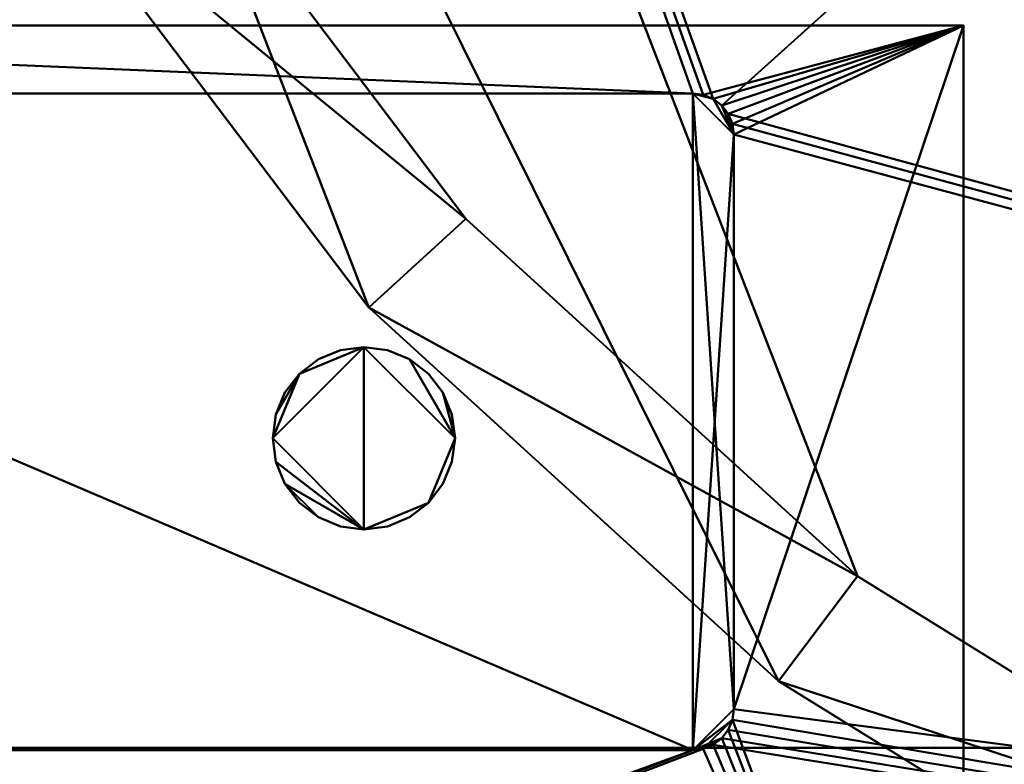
# Model space of a CAD drawing. Header units: millimetres. Extents: x -940 to 940, y -385 to 383.
# Tile 67 of 256: x -788 to -668, y -302 to -212. Entities that reach past the tile are written whole.
import ezdxf

# ---------------------------------------------------------------- set-up
doc = ezdxf.new("R2010")
doc.units = ezdxf.units.MM
doc.layers.add('M-EQPM', color=50, linetype='Continuous', lineweight=30)

# ---------------------------------------------------------------- blocks, each defined once
blk = doc.blocks.new('HVAC_Air-Conditioning_Fujitsu General_V-IV AJY072-090LALDH - AJY072-090LALDH-18479-View 1')
at = {"layer": 'M-EQPM', "lineweight": 40}
mesh = blk.add_polyface(dxfattribs=at)
corners = [(-445, 382.5, 1576), (-450.18, 381.82, 1576), (-455, 379.82, 1576), (-459.14, 376.64, 1576), (-462.32, 372.5, 1576), (-464.32, 367.68, 1576), (-465, 362.5, 1576), (-465, -362.5, 1576), (-464.32, -367.68, 1576), (-462.32, -372.5, 1576), (-459.14, -376.64, 1576), (-455, -379.82, 1576), (-450.18, -381.82, 1576), (-445, -382.5, 1576), (345, -382.5, 1576), (465, -262.5, 1576), (465, 362.5, 1576), (464.32, 367.68, 1576), (462.32, 372.5, 1576), (459.14, 376.64, 1576), (455, 379.82, 1576), (450.18, 381.82, 1576), (445, 382.5, 1576)]
mesh.append_faces([[corners[k] for k in face] for face in [(7, 0, 6)]], dxfattribs={"vtx0": -1, "vtx1": -1})
mesh.append_faces([[corners[k] for k in face] for face in [(13, 0, 7, 12)]], dxfattribs={"vtx0": -1, "vtx1": -1, "vtx2": -1})
mesh.append_faces([[corners[k] for k in face] for face in [(0, 13, 14, 22), (2, 5, 6)]], dxfattribs={"vtx0": -1, "vtx2": -1})
mesh.append_faces([[corners[k] for k in face] for face in [(16, 18, 19, 22)]], dxfattribs={"vtx0": -1, "vtx2": -1, "vtx3": -1})
mesh.append_faces([[corners[k] for k in face] for face in [(22, 14, 15, 16)]], dxfattribs={"vtx0": -1, "vtx3": -1})
mesh.append_faces([[corners[k] for k in face] for face in [(21, 22, 19, 20), (17, 18, 16)]], dxfattribs={"vtx1": -1})
mesh.append_faces([[corners[k] for k in face] for face in [(10, 11, 12, 9)]], dxfattribs={"vtx2": -1})
mesh.append_faces([[corners[k] for k in face] for face in [(7, 8, 9, 12), (0, 1, 2, 6)]], dxfattribs={"vtx2": -1, "vtx3": -1})
mesh.append_faces([[corners[k] for k in face] for face in [(2, 3, 4, 5)]], dxfattribs={"vtx3": -1})
mesh = blk.add_polyface(dxfattribs=at)
corners = [(-445, 382.5, 70), (445, 382.5, 70), (450.18, 381.82, 70), (455, 379.82, 70), (459.14, 376.64, 70), (462.32, 372.5, 70), (464.32, 367.68, 70), (465, 362.5, 70), (465, -262.5, 70), (345, -382.5, 70), (325, -382.5, 70), (325, -362.5, 70), (285, -362.5, 70), (285, -382.5, 70), (-445, -382.5, 70), (-450.18, -381.82, 70), (-455, -379.82, 70), (-459.14, -376.64, 70), (-462.32, -372.5, 70), (-464.32, -367.68, 70), (-465, -362.5, 70), (-465, 362.5, 70), (-464.32, 367.68, 70), (-462.32, 372.5, 70), (-459.14, 376.64, 70), (-455, 379.82, 70), (-450.18, 381.82, 70), (-423, -295.5, 70), (-422.83, -296.79, 70), (-422.33, -298, 70), (-421.54, -299.04, 70), (-420.5, -299.83, 70), (-419.29, -300.33, 70), (-418, -300.5, 70), (-231, -300.5, 70), (-229.71, -300.33, 70), (-228.5, -299.83, 70), (-227.46, -299.04, 70), (-226.67, -298, 70), (-226.17, -296.79, 70), (-226, -295.5, 70), (-226, -225.5, 70), (-226.17, -224.21, 70), (-226.67, -223, 70), (-227.46, -221.96, 70), (-228.5, -221.17, 70), (-229.71, -220.67, 70), (-231, -220.5, 70), (-418, -220.5, 70), (-419.29, -220.67, 70), (-420.5, -221.17, 70), (-421.54, -221.96, 70), (-422.33, -223, 70), (-422.83, -224.21, 70), (-423, -225.5, 70)]
mesh.append_faces([[corners[k] for k in face] for face in [(42, 12, 41), (43, 12, 42), (26, 22, 25), (35, 14, 34), (30, 20, 29), (54, 20, 53)]], dxfattribs={"vtx0": -1, "vtx1": -1})
mesh.append_faces([[corners[k] for k in face] for face in [(21, 0, 47, 48)]], dxfattribs={"vtx0": -1, "vtx1": -1, "vtx3": -1})
mesh.append_faces([[corners[k] for k in face] for face in [(45, 0, 1, 44), (0, 45, 46), (21, 52, 53, 20), (0, 46, 47), (13, 37, 38), (14, 33, 34), (8, 11, 12, 7), (20, 14, 15, 19), (19, 15, 16, 18)]], dxfattribs={"vtx0": -1, "vtx2": -1})
mesh.append_faces([[corners[k] for k in face] for face in [(12, 43, 44, 1), (20, 31, 32, 14)]], dxfattribs={"vtx0": -1, "vtx2": -1, "vtx3": -1})
mesh.append_faces([[corners[k] for k in face] for face in [(17, 18, 16)]], dxfattribs={"vtx1": -1})
mesh.append_faces([[corners[k] for k in face] for face in [(48, 49, 21), (50, 51, 21), (51, 52, 21), (49, 50, 21), (38, 39, 13), (36, 37, 13), (40, 41, 12), (30, 31, 20), (54, 27, 20), (28, 29, 20), (27, 28, 20), (32, 33, 14)]], dxfattribs={"vtx1": -1, "vtx2": -1})
mesh.append_faces([[corners[k] for k in face] for face in [(1, 2, 7, 12)]], dxfattribs={"vtx1": -1, "vtx2": -1, "vtx3": -1})
mesh.append_faces([[corners[k] for k in face] for face in [(2, 3, 6, 7), (26, 0, 21, 22), (39, 40, 12, 13), (35, 36, 13, 14)]], dxfattribs={"vtx1": -1, "vtx3": -1})
mesh.append_faces([[corners[k] for k in face] for face in [(23, 24, 25, 22), (9, 10, 11, 8)]], dxfattribs={"vtx2": -1})
mesh.append_faces([[corners[k] for k in face] for face in [(3, 4, 5, 6)]], dxfattribs={"vtx3": -1})
mesh = blk.add_polyface(dxfattribs=at)
corners = [(405, 372.5, 1578), (-405, 372.5, 1578), (-405, -372.5, 1578), (340.86, -372.5, 1578), (405, -308.36, 1578)]
mesh.append_faces([[corners[k] for k in face] for face in [(4, 0, 3)]], dxfattribs={"vtx1": -1})
mesh.append_faces([[corners[k] for k in face] for face in [(1, 2, 3, 0)]], dxfattribs={"vtx2": -1})
mesh = blk.add_polyface(dxfattribs=at)
corners = [(405, 372.5, 1576), (405, -308.36, 1576), (340.86, -372.5, 1576), (-405, -372.5, 1576), (-405, 372.5, 1576)]
mesh.append_faces([[corners[k] for k in face] for face in [(3, 4, 2)]], dxfattribs={"vtx1": -1})
mesh.append_faces([[corners[k] for k in face] for face in [(0, 1, 2, 4)]], dxfattribs={"vtx2": -1})
mesh = blk.add_polyface(dxfattribs=at)
corners = [(-366, 0, 1576), (-359.77, 67.25, 1576), (-341.28, 132.21, 1576), (-311.18, 192.67, 1576), (-270.48, 246.57, 1576), (-220.56, 292.07, 1576), (-163.14, 327.63, 1576), (-100.16, 352.03, 1576), (-33.77, 364.44, 1576), (33.77, 364.44, 1576), (100.16, 352.03, 1576), (163.14, 327.63, 1576), (220.56, 292.07, 1576), (270.48, 246.57, 1576), (311.18, 192.67, 1576), (341.28, 132.21, 1576), (359.77, 67.25, 1576), (366, 0, 1576), (359.77, -67.25, 1576), (341.28, -132.21, 1576), (311.18, -192.67, 1576), (270.48, -246.57, 1576), (220.56, -292.07, 1576), (163.14, -327.63, 1576), (100.16, -352.03, 1576), (33.77, -364.44, 1576), (-33.77, -364.44, 1576), (-100.16, -352.03, 1576), (-163.14, -327.63, 1576), (-220.56, -292.07, 1576), (-270.48, -246.57, 1576), (-311.18, -192.67, 1576), (-341.28, -132.21, 1576), (-359.77, -67.25, 1576)]
mesh.append_faces([[corners[k] for k in face] for face in [(17, 15, 16), (28, 26, 27)]], dxfattribs={"vtx0": -1})
mesh.append_faces([[corners[k] for k in face] for face in [(0, 26, 28, 29)]], dxfattribs={"vtx0": -1, "vtx1": -1, "vtx3": -1})
mesh.append_faces([[corners[k] for k in face] for face in [(0, 29, 30)]], dxfattribs={"vtx0": -1, "vtx2": -1})
mesh.append_faces([[corners[k] for k in face] for face in [(0, 20, 21, 23)]], dxfattribs={"vtx0": -1, "vtx2": -1, "vtx3": -1})
mesh.append_faces([[corners[k] for k in face] for face in [(17, 11, 12, 13), (0, 23, 24, 25), (0, 30, 31, 32)]], dxfattribs={"vtx0": -1, "vtx3": -1})
mesh.append_faces([[corners[k] for k in face] for face in [(19, 20, 18), (33, 0, 32)]], dxfattribs={"vtx1": -1})
mesh.append_faces([[corners[k] for k in face] for face in [(8, 9, 17, 7), (14, 15, 17, 13), (4, 5, 17, 3), (6, 7, 17, 5), (25, 26, 0), (17, 18, 1)]], dxfattribs={"vtx1": -1, "vtx2": -1})
mesh.append_faces([[corners[k] for k in face] for face in [(0, 1, 18, 20)]], dxfattribs={"vtx1": -1, "vtx2": -1, "vtx3": -1})
mesh.append_faces([[corners[k] for k in face] for face in [(21, 22, 23)]], dxfattribs={"vtx2": -1})
mesh.append_faces([[corners[k] for k in face] for face in [(9, 10, 11, 17), (1, 2, 3, 17)]], dxfattribs={"vtx2": -1, "vtx3": -1})
mesh = blk.add_polyface(dxfattribs=at)
corners = [(-350, 0, 1690), (-344.04, -64.31, 1690), (-326.37, -126.43, 1690), (-297.58, -184.25, 1690), (-258.65, -235.79, 1690), (-210.92, -279.31, 1690), (-156.01, -313.31, 1690), (-95.78, -336.64, 1690), (-32.29, -348.51, 1690), (32.29, -348.51, 1690), (95.78, -336.64, 1690), (156.01, -313.31, 1690), (210.92, -279.31, 1690), (258.65, -235.79, 1690), (297.58, -184.25, 1690), (326.37, -126.43, 1690), (344.04, -64.31, 1690), (350, 0, 1690), (344.04, 64.31, 1690), (326.37, 126.43, 1690), (297.58, 184.25, 1690), (258.65, 235.79, 1690), (210.92, 279.31, 1690), (156.01, 313.31, 1690), (95.78, 336.64, 1690), (32.29, 348.51, 1690), (-32.29, 348.51, 1690), (-95.78, 336.64, 1690), (-156.01, 313.31, 1690), (-210.92, 279.31, 1690), (-258.65, 235.79, 1690), (-297.58, 184.25, 1690), (-326.37, 126.43, 1690), (-344.04, 64.31, 1690)]
mesh.append_faces([[corners[k] for k in face] for face in [(13, 11, 12)]], dxfattribs={"vtx0": -1})
mesh.append_faces([[corners[k] for k in face] for face in [(32, 16, 30, 31), (33, 16, 32)]], dxfattribs={"vtx0": -1, "vtx1": -1})
mesh.append_faces([[corners[k] for k in face] for face in [(33, 7, 9, 10)]], dxfattribs={"vtx0": -1, "vtx1": -1, "vtx3": -1})
mesh.append_faces([[corners[k] for k in face] for face in [(16, 22, 23)]], dxfattribs={"vtx0": -1, "vtx2": -1})
mesh.append_faces([[corners[k] for k in face] for face in [(33, 10, 11, 13)]], dxfattribs={"vtx0": -1, "vtx2": -1, "vtx3": -1})
mesh.append_faces([[corners[k] for k in face] for face in [(16, 25, 26, 27), (16, 20, 21, 22), (16, 18, 19, 20), (33, 1, 2, 3), (33, 3, 4, 5), (33, 5, 6, 7)]], dxfattribs={"vtx0": -1, "vtx3": -1})
mesh.append_faces([[corners[k] for k in face] for face in [(29, 30, 16), (24, 25, 16, 23), (13, 14, 33)]], dxfattribs={"vtx1": -1, "vtx2": -1})
mesh.append_faces([[corners[k] for k in face] for face in [(16, 17, 18), (7, 8, 9), (33, 0, 1)]], dxfattribs={"vtx2": -1})
mesh.append_faces([[corners[k] for k in face] for face in [(27, 28, 29, 16), (14, 15, 16, 33)]], dxfattribs={"vtx2": -1, "vtx3": -1})
mesh = blk.add_polyface(dxfattribs=at)
corners = [(-366, 0, 1576), (-359.77, -67.25, 1576), (-341.28, -132.21, 1576), (-311.18, -192.67, 1576), (-270.48, -246.57, 1576), (-220.56, -292.07, 1576), (-163.14, -327.63, 1576), (-100.16, -352.03, 1576), (-33.77, -364.44, 1576), (33.77, -364.44, 1576), (100.16, -352.03, 1576), (163.14, -327.63, 1576), (220.56, -292.07, 1576), (270.48, -246.57, 1576), (311.18, -192.67, 1576), (341.28, -132.21, 1576), (359.77, -67.25, 1576), (366, 0, 1576), (350, 0, 1690), (344.04, -64.31, 1690), (326.37, -126.43, 1690), (297.58, -184.25, 1690), (258.65, -235.79, 1690), (210.92, -279.31, 1690), (156.01, -313.31, 1690), (95.78, -336.64, 1690), (32.29, -348.51, 1690), (-32.29, -348.51, 1690), (-95.78, -336.64, 1690), (-156.01, -313.31, 1690), (-210.92, -279.31, 1690), (-258.65, -235.79, 1690), (-297.58, -184.25, 1690), (-326.37, -126.43, 1690), (-344.04, -64.31, 1690), (-350, 0, 1690)]
mesh.append_faces([[corners[k] for k in face] for face in [(19, 17, 18)]], dxfattribs={"vtx0": -1})
mesh.append_faces([[corners[k] for k in face] for face in [(25, 11, 24), (24, 12, 23), (16, 20, 15), (12, 24, 11), (14, 22, 13), (29, 6, 28), (33, 2, 32), (31, 4, 30), (7, 28, 6), (8, 28, 7)]], dxfattribs={"vtx0": -1, "vtx1": -1})
mesh.append_faces([[corners[k] for k in face] for face in [(16, 19, 20), (13, 22, 23), (14, 21, 22), (10, 25, 26), (9, 26, 27, 8), (5, 29, 30), (1, 33, 34), (3, 31, 32), (29, 5, 6), (30, 4, 5)]], dxfattribs={"vtx0": -1, "vtx2": -1})
mesh.append_faces([[corners[k] for k in face] for face in [(20, 21, 15), (16, 17, 19), (14, 15, 21), (12, 13, 23), (10, 11, 25), (9, 10, 26), (27, 28, 8), (0, 1, 34), (3, 4, 31), (2, 3, 32), (1, 2, 33)]], dxfattribs={"vtx1": -1, "vtx2": -1})
mesh.append_faces([[corners[k] for k in face] for face in [(34, 35, 0)]], dxfattribs={"vtx2": -1})
mesh = blk.add_polyface(dxfattribs=at)
corners = [(-428, -212.22, 340), (-198, -212.22, 340), (-198, -372.5, 340), (-428, -372.5, 340)]
mesh.append_faces([[corners[k] for k in face] for face in [(0, 1, 2, 3)]])
mesh = blk.add_polyface(dxfattribs=at)
corners = [(-428, -372.5, 80), (-198, -372.5, 80), (-198, -212.22, 80), (-428, -212.22, 80), (-418, -300.5, 80), (-419.29, -300.33, 80), (-420.5, -299.83, 80), (-421.54, -299.04, 80), (-422.33, -298, 80), (-422.83, -296.79, 80), (-423, -295.5, 80), (-423, -225.5, 80), (-422.83, -224.21, 80), (-422.33, -223, 80), (-421.54, -221.96, 80), (-420.5, -221.17, 80), (-419.29, -220.67, 80), (-418, -220.5, 80), (-231, -220.5, 80), (-229.71, -220.67, 80), (-228.5, -221.17, 80), (-227.46, -221.96, 80), (-226.67, -223, 80), (-226.17, -224.21, 80), (-226, -225.5, 80), (-226, -295.5, 80), (-226.17, -296.79, 80), (-226.67, -298, 80), (-227.46, -299.04, 80), (-228.5, -299.83, 80), (-229.71, -300.33, 80), (-231, -300.5, 80)]
mesh.append_faces([[corners[k] for k in face] for face in [(28, 1, 27), (23, 2, 22), (25, 2, 24), (6, 0, 5), (9, 0, 8), (16, 3, 15), (14, 3, 13)]], dxfattribs={"vtx0": -1, "vtx1": -1})
mesh.append_faces([[corners[k] for k in face] for face in [(1, 30, 31, 0), (1, 28, 29), (1, 29, 30), (2, 23, 24), (2, 20, 21), (2, 19, 20), (0, 6, 7), (0, 9, 10, 3), (3, 14, 15), (3, 11, 12), (3, 10, 11)]], dxfattribs={"vtx0": -1, "vtx2": -1})
mesh.append_faces([[corners[k] for k in face] for face in [(3, 16, 17, 18)]], dxfattribs={"vtx0": -1, "vtx3": -1})
mesh.append_faces([[corners[k] for k in face] for face in [(26, 27, 1), (21, 22, 2), (4, 5, 0, 31), (7, 8, 0), (12, 13, 3)]], dxfattribs={"vtx1": -1, "vtx2": -1})
mesh.append_faces([[corners[k] for k in face] for face in [(25, 26, 1, 2), (18, 19, 2, 3)]], dxfattribs={"vtx1": -1, "vtx3": -1})
mesh = blk.add_polyface(dxfattribs=at)
corners = [(-428, -212.22, 340), (-428, -212.22, 80), (-198, -212.22, 80), (-198, -212.22, 340)]
mesh.append_faces([[corners[k] for k in face] for face in [(0, 1, 2, 3)]])
mesh = blk.add_polyface(dxfattribs=at)
corners = [(-198, -212.22, 340), (-198, -212.22, 80), (-198, -372.5, 80), (-198, -372.5, 340)]
mesh.append_faces([[corners[k] for k in face] for face in [(0, 1, 2, 3)]])
mesh = blk.add_polyface(dxfattribs=at)
corners = [(-423, -295.5, 80), (-422.83, -296.79, 80), (-422.33, -298, 80), (-421.54, -299.04, 80), (-420.5, -299.83, 80), (-419.29, -300.33, 80), (-418, -300.5, 80), (-231, -300.5, 80), (-229.71, -300.33, 80), (-228.5, -299.83, 80), (-227.46, -299.04, 80), (-226.67, -298, 80), (-226.17, -296.79, 80), (-226, -295.5, 80), (-226, -225.5, 80), (-226.17, -224.21, 80), (-226.67, -223, 80), (-227.46, -221.96, 80), (-228.5, -221.17, 80), (-229.71, -220.67, 80), (-231, -220.5, 80), (-418, -220.5, 80), (-419.29, -220.67, 80), (-420.5, -221.17, 80), (-421.54, -221.96, 80), (-422.33, -223, 80), (-422.83, -224.21, 80), (-423, -225.5, 80)]
mesh.append_faces([[corners[k] for k in face] for face in [(14, 20, 13)]], dxfattribs={"vtx0": -1, "vtx1": -1})
mesh.append_faces([[corners[k] for k in face] for face in [(21, 27, 6, 7)]], dxfattribs={"vtx0": -1, "vtx1": -1, "vtx3": -1})
mesh.append_faces([[corners[k] for k in face] for face in [(25, 21, 22), (0, 5, 6, 27)]], dxfattribs={"vtx0": -1, "vtx2": -1})
mesh.append_faces([[corners[k] for k in face] for face in [(4, 5, 2, 3), (9, 10, 8)]], dxfattribs={"vtx1": -1})
mesh.append_faces([[corners[k] for k in face] for face in [(20, 21, 7, 13)]], dxfattribs={"vtx1": -1, "vtx2": -1, "vtx3": -1})
mesh.append_faces([[corners[k] for k in face] for face in [(12, 13, 7, 8)]], dxfattribs={"vtx1": -1, "vtx3": -1})
mesh.append_faces([[corners[k] for k in face] for face in [(14, 15, 16)]], dxfattribs={"vtx2": -1})
mesh.append_faces([[corners[k] for k in face] for face in [(25, 26, 27, 21), (18, 19, 20, 14), (16, 17, 18, 14), (0, 1, 2, 5), (10, 11, 12, 8)]], dxfattribs={"vtx2": -1, "vtx3": -1})
mesh.append_faces([[corners[k] for k in face] for face in [(22, 23, 24, 25)]], dxfattribs={"vtx3": -1})
mesh = blk.add_polyface(dxfattribs=at)
corners = [(-423, -295.5, 70), (-423, -225.5, 70), (-422.83, -224.21, 70), (-422.33, -223, 70), (-421.54, -221.96, 70), (-420.5, -221.17, 70), (-419.29, -220.67, 70), (-418, -220.5, 70), (-231, -220.5, 70), (-229.71, -220.67, 70), (-228.5, -221.17, 70), (-227.46, -221.96, 70), (-226.67, -223, 70), (-226.17, -224.21, 70), (-226, -225.5, 70), (-226, -295.5, 70), (-226.17, -296.79, 70), (-226.67, -298, 70), (-227.46, -299.04, 70), (-228.5, -299.83, 70), (-229.71, -300.33, 70), (-231, -300.5, 70), (-418, -300.5, 70), (-419.29, -300.33, 70), (-420.5, -299.83, 70), (-421.54, -299.04, 70), (-422.33, -298, 70), (-422.83, -296.79, 70)]
mesh.append_faces([[corners[k] for k in face] for face in [(7, 1, 6)]], dxfattribs={"vtx0": -1, "vtx1": -1})
mesh.append_faces([[corners[k] for k in face] for face in [(21, 8, 14)]], dxfattribs={"vtx0": -1, "vtx1": -1, "vtx2": -1})
mesh.append_faces([[corners[k] for k in face] for face in [(0, 24, 25)]], dxfattribs={"vtx0": -1, "vtx2": -1})
mesh.append_faces([[corners[k] for k in face] for face in [(22, 0, 1, 7)]], dxfattribs={"vtx0": -1, "vtx2": -1, "vtx3": -1})
mesh.append_faces([[corners[k] for k in face] for face in [(0, 22, 23, 24)]], dxfattribs={"vtx0": -1, "vtx3": -1})
mesh.append_faces([[corners[k] for k in face] for face in [(15, 16, 21, 14)]], dxfattribs={"vtx1": -1, "vtx2": -1})
mesh.append_faces([[corners[k] for k in face] for face in [(10, 11, 14, 8)]], dxfattribs={"vtx1": -1, "vtx2": -1, "vtx3": -1})
mesh.append_faces([[corners[k] for k in face] for face in [(21, 22, 7, 8)]], dxfattribs={"vtx1": -1, "vtx3": -1})
mesh.append_faces([[corners[k] for k in face] for face in [(26, 27, 0, 25), (19, 20, 21, 18), (4, 5, 6, 3), (12, 13, 14, 11), (8, 9, 10)]], dxfattribs={"vtx2": -1})
mesh.append_faces([[corners[k] for k in face] for face in [(16, 17, 18, 21), (1, 2, 3, 6)]], dxfattribs={"vtx2": -1, "vtx3": -1})
mesh = blk.add_polyface(dxfattribs=at)
corners = [(-418, -220.5, 70), (-418, -220.5, 80), (-231, -220.5, 80), (-231, -220.5, 70)]
mesh.append_faces([[corners[k] for k in face] for face in [(0, 1, 2, 3)]])
mesh = blk.add_polyface(dxfattribs=at)
corners = [(-231, -220.5, 80), (-418, -220.5, 80), (-418, -220.5, 70), (-231, -220.5, 70)]
mesh.append_faces([[corners[k] for k in face] for face in [(0, 1, 2, 3)]])
mesh = blk.add_polyface(dxfattribs=at)
corners = [(-226, -225.5, 70), (-226.17, -224.21, 70), (-226.67, -223, 70), (-227.46, -221.96, 70), (-228.5, -221.17, 70), (-229.71, -220.67, 70), (-231, -220.5, 70), (-231, -220.5, 80), (-229.71, -220.67, 80), (-228.5, -221.17, 80), (-227.46, -221.96, 80), (-226.67, -223, 80), (-226.17, -224.21, 80), (-226, -225.5, 80)]
mesh.append_faces([[corners[k] for k in face] for face in [(7, 8, 5, 6), (0, 1, 12, 13)]], dxfattribs={"vtx1": -1})
mesh.append_faces([[corners[k] for k in face] for face in [(8, 9, 4, 5), (3, 4, 9, 10), (10, 11, 2, 3), (11, 12, 1, 2)]], dxfattribs={"vtx1": -1, "vtx3": -1})
mesh = blk.add_polyface(dxfattribs=at)
corners = [(-226, -225.5, 70), (-226, -225.5, 80), (-226.17, -224.21, 80), (-226.67, -223, 80), (-227.46, -221.96, 80), (-228.5, -221.17, 80), (-229.71, -220.67, 80), (-231, -220.5, 80), (-231, -220.5, 70), (-229.71, -220.67, 70), (-228.5, -221.17, 70), (-227.46, -221.96, 70), (-226.67, -223, 70), (-226.17, -224.21, 70)]
mesh.append_faces([[corners[k] for k in face] for face in [(9, 6, 7, 8), (2, 13, 0, 1)]], dxfattribs={"vtx0": -1})
mesh.append_faces([[corners[k] for k in face] for face in [(10, 5, 6, 9), (5, 10, 11, 4), (12, 3, 4, 11), (13, 2, 3, 12)]], dxfattribs={"vtx0": -1, "vtx2": -1})
mesh = blk.add_polyface(dxfattribs=at)
corners = [(-226, -225.5, 70), (-226, -225.5, 80), (-226, -295.5, 80), (-226, -295.5, 70)]
mesh.append_faces([[corners[k] for k in face] for face in [(0, 1, 2, 3)]])
mesh = blk.add_polyface(dxfattribs=at)
corners = [(-226, -295.5, 80), (-226, -225.5, 80), (-226, -225.5, 70), (-226, -295.5, 70)]
mesh.append_faces([[corners[k] for k in face] for face in [(0, 1, 2, 3)]])
mesh = blk.add_polyface(dxfattribs=at)
corners = [(-271.06, -273.61, 340), (-268.18, -273.23, 340), (-265.5, -272.12, 340), (-263.2, -270.36, 340), (-261.44, -268.06, 340), (-260.33, -265.38, 340), (-259.95, -262.5, 340), (-260.33, -259.62, 340), (-261.44, -256.94, 340), (-263.2, -254.64, 340), (-265.5, -252.88, 340), (-268.18, -251.77, 340), (-271.06, -251.39, 340), (-273.93, -251.77, 340), (-276.61, -252.88, 340), (-278.91, -254.64, 340), (-280.68, -256.94, 340), (-281.79, -259.62, 340), (-282.17, -262.5, 340), (-281.79, -265.38, 340), (-280.68, -268.06, 340), (-278.91, -270.36, 340), (-276.61, -272.12, 340), (-273.93, -273.23, 340)]
mesh.append_faces([[corners[k] for k in face] for face in [(8, 6, 7), (17, 15, 16), (22, 20, 21)]], dxfattribs={"vtx0": -1})
mesh.append_faces([[corners[k] for k in face] for face in [(20, 0, 19)]], dxfattribs={"vtx0": -1, "vtx1": -1})
mesh.append_faces([[corners[k] for k in face] for face in [(18, 12, 15, 17)]], dxfattribs={"vtx0": -1, "vtx1": -1, "vtx2": -1})
mesh.append_faces([[corners[k] for k in face] for face in [(0, 3, 6, 12)]], dxfattribs={"vtx0": -1, "vtx1": -1, "vtx2": -1, "vtx3": -1})
mesh.append_faces([[corners[k] for k in face] for face in [(12, 18, 19, 0)]], dxfattribs={"vtx0": -1, "vtx2": -1, "vtx3": -1})
mesh.append_faces([[corners[k] for k in face] for face in [(4, 5, 6, 3), (13, 14, 15, 12)]], dxfattribs={"vtx2": -1})
mesh.append_faces([[corners[k] for k in face] for face in [(8, 9, 10, 6), (10, 11, 12, 6), (22, 23, 0, 20)]], dxfattribs={"vtx2": -1, "vtx3": -1})
mesh.append_faces([[corners[k] for k in face] for face in [(0, 1, 2, 3)]], dxfattribs={"vtx3": -1})
mesh = blk.add_polyface(dxfattribs=at)
corners = [(-271.06, -273.61, 328), (-273.93, -273.23, 328), (-276.61, -272.12, 328), (-278.91, -270.36, 328), (-280.68, -268.06, 328), (-281.79, -265.38, 328), (-282.17, -262.5, 328), (-281.79, -259.62, 328), (-280.68, -256.94, 328), (-278.91, -254.64, 328), (-276.61, -252.88, 328), (-273.93, -251.77, 328), (-271.06, -251.39, 328), (-268.18, -251.77, 328), (-265.5, -252.88, 328), (-263.2, -254.64, 328), (-261.44, -256.94, 328), (-260.33, -259.62, 328), (-259.95, -262.5, 328), (-260.33, -265.38, 328), (-261.44, -268.06, 328), (-263.2, -270.36, 328), (-265.5, -272.12, 328), (-268.18, -273.23, 328)]
mesh.append_faces([[corners[k] for k in face] for face in [(9, 6, 7, 8), (4, 2, 3), (18, 16, 17)]], dxfattribs={"vtx0": -1})
mesh.append_faces([[corners[k] for k in face] for face in [(16, 18, 14, 15)]], dxfattribs={"vtx0": -1, "vtx1": -1})
mesh.append_faces([[corners[k] for k in face] for face in [(12, 0, 6, 9), (18, 21, 0, 12)]], dxfattribs={"vtx0": -1, "vtx1": -1, "vtx2": -1, "vtx3": -1})
mesh.append_faces([[corners[k] for k in face] for face in [(0, 4, 5, 6)]], dxfattribs={"vtx0": -1, "vtx3": -1})
mesh.append_faces([[corners[k] for k in face] for face in [(22, 23, 0, 21)]], dxfattribs={"vtx2": -1})
mesh.append_faces([[corners[k] for k in face] for face in [(0, 1, 2, 4), (12, 13, 14, 18)]], dxfattribs={"vtx2": -1, "vtx3": -1})
mesh.append_faces([[corners[k] for k in face] for face in [(9, 10, 11, 12), (18, 19, 20, 21)]], dxfattribs={"vtx3": -1})
mesh = blk.add_polyface(dxfattribs=at)
corners = [(-271.06, -273.61, 340), (-273.93, -273.23, 340), (-276.61, -272.12, 340), (-278.91, -270.36, 340), (-280.68, -268.06, 340), (-281.79, -265.38, 340), (-282.17, -262.5, 340), (-281.79, -259.62, 340), (-280.68, -256.94, 340), (-278.91, -254.64, 340), (-276.61, -252.88, 340), (-273.93, -251.77, 340), (-271.06, -251.39, 340), (-271.06, -251.39, 328), (-273.93, -251.77, 328), (-276.61, -252.88, 328), (-278.91, -254.64, 328), (-280.68, -256.94, 328), (-281.79, -259.62, 328), (-282.17, -262.5, 328), (-281.79, -265.38, 328), (-280.68, -268.06, 328), (-278.91, -270.36, 328), (-276.61, -272.12, 328), (-273.93, -273.23, 328), (-271.06, -273.61, 328)]
mesh.append_faces([[corners[k] for k in face] for face in [(13, 14, 11, 12), (0, 1, 24, 25)]], dxfattribs={"vtx1": -1})
mesh.append_faces([[corners[k] for k in face] for face in [(14, 15, 10, 11), (16, 17, 8, 9), (15, 16, 9, 10), (17, 18, 7, 8), (6, 7, 18, 19), (19, 20, 5, 6), (20, 21, 4, 5), (22, 23, 2, 3), (21, 22, 3, 4), (23, 24, 1, 2)]], dxfattribs={"vtx1": -1, "vtx3": -1})
mesh = blk.add_polyface(dxfattribs=at)
corners = [(-271.06, -251.39, 340), (-268.18, -251.77, 340), (-265.5, -252.88, 340), (-263.2, -254.64, 340), (-261.44, -256.94, 340), (-260.33, -259.62, 340), (-259.95, -262.5, 340), (-260.33, -265.38, 340), (-261.44, -268.06, 340), (-263.2, -270.36, 340), (-265.5, -272.12, 340), (-268.18, -273.23, 340), (-271.06, -273.61, 340), (-271.06, -273.61, 328), (-268.18, -273.23, 328), (-265.5, -272.12, 328), (-263.2, -270.36, 328), (-261.44, -268.06, 328), (-260.33, -265.38, 328), (-259.95, -262.5, 328), (-260.33, -259.62, 328), (-261.44, -256.94, 328), (-263.2, -254.64, 328), (-265.5, -252.88, 328), (-268.18, -251.77, 328), (-271.06, -251.39, 328)]
mesh.append_faces([[corners[k] for k in face] for face in [(13, 14, 11, 12), (0, 1, 24, 25)]], dxfattribs={"vtx1": -1})
mesh.append_faces([[corners[k] for k in face] for face in [(14, 15, 10, 11), (16, 17, 8, 9), (15, 16, 9, 10), (17, 18, 7, 8), (6, 7, 18, 19), (19, 20, 5, 6), (20, 21, 4, 5), (22, 23, 2, 3), (21, 22, 3, 4), (23, 24, 1, 2)]], dxfattribs={"vtx1": -1, "vtx3": -1})
mesh = blk.add_polyface(dxfattribs=at)
corners = [(-231, -300.5, 70), (-229.71, -300.33, 70), (-228.5, -299.83, 70), (-227.46, -299.04, 70), (-226.67, -298, 70), (-226.17, -296.79, 70), (-226, -295.5, 70), (-226, -295.5, 80), (-226.17, -296.79, 80), (-226.67, -298, 80), (-227.46, -299.04, 80), (-228.5, -299.83, 80), (-229.71, -300.33, 80), (-231, -300.5, 80)]
mesh.append_faces([[corners[k] for k in face] for face in [(7, 8, 5, 6), (0, 1, 12, 13)]], dxfattribs={"vtx1": -1})
mesh.append_faces([[corners[k] for k in face] for face in [(8, 9, 4, 5), (3, 4, 9, 10), (10, 11, 2, 3), (11, 12, 1, 2)]], dxfattribs={"vtx1": -1, "vtx3": -1})
mesh = blk.add_polyface(dxfattribs=at)
corners = [(-231, -300.5, 70), (-231, -300.5, 80), (-229.71, -300.33, 80), (-228.5, -299.83, 80), (-227.46, -299.04, 80), (-226.67, -298, 80), (-226.17, -296.79, 80), (-226, -295.5, 80), (-226, -295.5, 70), (-226.17, -296.79, 70), (-226.67, -298, 70), (-227.46, -299.04, 70), (-228.5, -299.83, 70), (-229.71, -300.33, 70)]
mesh.append_faces([[corners[k] for k in face] for face in [(9, 6, 7, 8), (2, 13, 0, 1)]], dxfattribs={"vtx0": -1})
mesh.append_faces([[corners[k] for k in face] for face in [(10, 5, 6, 9), (5, 10, 11, 4), (12, 3, 4, 11), (13, 2, 3, 12)]], dxfattribs={"vtx0": -1, "vtx2": -1})
mesh = blk.add_polyface(dxfattribs=at)
corners = [(345, -336.9), (-465, -336.9), (-465, -300.2, 70), (345, -300.2, 70)]
mesh.append_faces([[corners[k] for k in face] for face in [(0, 1, 2, 3)]])
mesh = blk.add_polyface(dxfattribs=at)
corners = [(345, -300.2, 70), (-465, -300.2, 70), (-465, -382.5, 70), (345, -382.5, 70)]
mesh.append_faces([[corners[k] for k in face] for face in [(0, 1, 2, 3)]])
mesh = blk.add_polyface(dxfattribs=at)
corners = [(-231, -300.5, 70), (-231, -300.5, 80), (-418, -300.5, 80), (-418, -300.5, 70)]
mesh.append_faces([[corners[k] for k in face] for face in [(0, 1, 2, 3)]])
mesh = blk.add_polyface(dxfattribs=at)
corners = [(-418, -300.5, 80), (-231, -300.5, 80), (-231, -300.5, 70), (-418, -300.5, 70)]
mesh.append_faces([[corners[k] for k in face] for face in [(0, 1, 2, 3)]])

msp = doc.modelspace()

# ---------------------------------------------------------------- block references
at = {"layer": 'M-EQPM', "lineweight": 40}
msp.add_blockref('HVAC_Air-Conditioning_Fujitsu General_V-IV AJY072-090LALDH - AJY072-090LALDH-18479-View 1', (-475, 0), dxfattribs=at)

doc.saveas('drawing.dxf')
